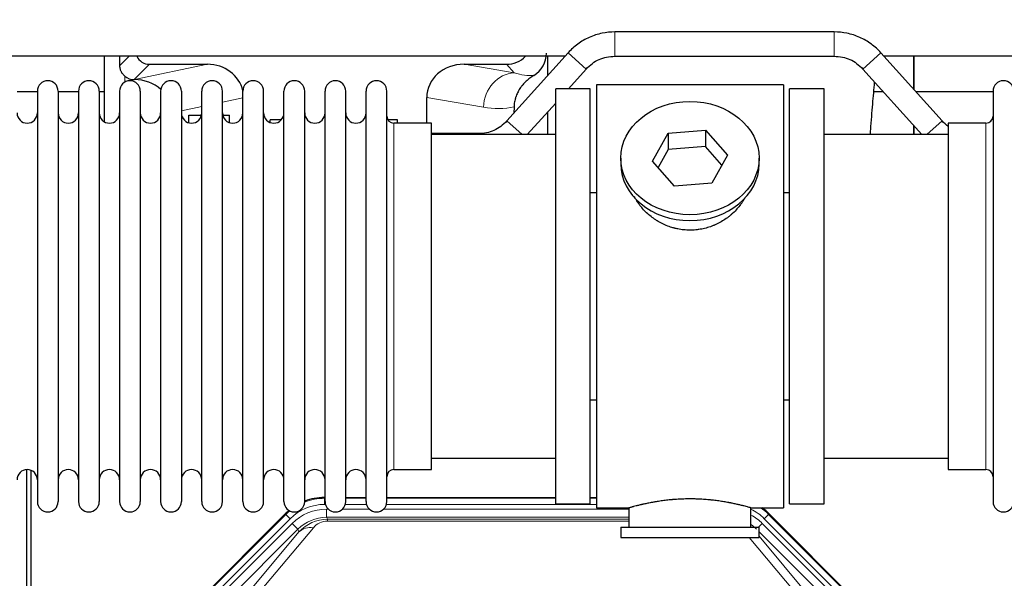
# Model space of a CAD drawing. Header units: inches. Extents: x 0 to 17820, y -10 to 12600.
# Tile 21 of 256: x 3749 to 4233, y 4467 to 4742. Entities that reach past the tile are written whole.
import ezdxf

# ---------------------------------------------------------------- set-up
doc = ezdxf.new("R2010")
doc.units = ezdxf.units.IN
doc.layers.add('1', color=7, linetype='Continuous', true_color=0xffffff)
doc.layers.add('254', color=7, linetype='Continuous', true_color=0xffffff)
doc.styles.add('latin_extended', font='simplex.shx')
doc.dimstyles.get("Standard").update_dxf_attribs({"dimtxt": 0.18, "dimasz": 0.18, "dimexe": 0.18, "dimexo": 0.0625, "dimgap": 0.09, "dimtad": 0, "dimtih": 1, "dimtoh": 1, "dimdec": 4, "dimzin": 0, "dimdsep": 46, "dimtxsty": 'Standard', "dimcen": 0.09, "dimadec": 0, "dimazin": 0, "dimtfac": 1, "dimtdec": 4, "dimtofl": 0, "dimtmove": 0, "dimatfit": 3, "dimfxl": 1, "dimtolj": 1, "dimtzin": 0, "dimarcsym": 0})

# ---------------------------------------------------------------- blocks, each defined once
blk = doc.blocks.new('_U11')
at = {"layer": '254', "color": 3, "linetype": 'Continuous', "lineweight": 13, "transparency": 16777216}
for p, q in [((1736.08, 5351.26), (961.58, 5351.26)), ((991.58, 4450.57), (991.58, 5246.26)), ((6476.74, 4345.57), (961.58, 4345.57))]:
    blk.add_line(p, q, dxfattribs=at)
at = {"layer": '254', "color": 3, "transparency": 16777216}
for points in [[(1009.08, 5246.26), (974.08, 5246.26), (991.58, 5351.26)], [(974.08, 4450.57), (1009.08, 4450.57), (991.58, 4345.57)]]:
    blk.add_solid(points, dxfattribs=at)
at = {"layer": 'Defpoints', "color": 0, "transparency": 16777216}
for p in [(991.58, 5351.26), (1766.08, 5351.26), (6506.74, 4345.57)]:
    blk.add_point(p, dxfattribs=at)
at = {"layer": '254', "color": 2, "lineweight": 13, "transparency": 16777216, "insert": (834.08, 4696.57), "char_height": 105, "attachment_point": 1, "rotation": 90, "style": 'latin_extended'}
blk.add_mtext('\\A1;\\C2;1006', dxfattribs=at)

msp = doc.modelspace()

# ---------------------------------------------------------------- linework, layer by layer
at = {"layer": '1', "color": 2, "linetype": 'Continuous', "lineweight": 25}
for p, q in [((4149.009, 4735.566), (4041.278, 4735.566)), ((4018.235, 4725.304), (3988.132, 4691.856)), ((4202.155, 4691.856), (4172.052, 4725.304)), ((4016.735, 4723.585), (3683.627, 4723.585)), ((3790.126, 4723.585), (3790.126, 4691.457)), ((3812.477, 4719.653), (3840.938, 4719.653)), ((3967.106, 4719.653), (3987.957, 4719.653)), ((4008.193, 4723.585), (4008.193, 4714.145)), ((4041.278, 4723.566), (4149.009, 4723.566)), ((4506.657, 4723.585), (4173.642, 4723.585)), ((4188.143, 4723.585), (4188.143, 4707.425)), ((4188.143, 4707.425), (4188.143, 4723.585)), ((4018.416, 4707.566), (4027.155, 4717.276)), ((4163.132, 4717.276), (4192.121, 4685.066)), ((3804.938, 4712.114), (3805.096, 4712.114)), ((3757.344, 4706.066), (3747.344, 4706.066)), ((3757.343, 4706.466), (3757.343, 4504.666)), ((3767.543, 4706.466), (3767.543, 4504.666)), ((3777.542, 4706.066), (3767.544, 4706.066)), ((3777.543, 4706.466), (3777.543, 4504.666)), ((3790.124, 4706.066), (3787.742, 4706.066)), ((3787.743, 4706.466), (3787.743, 4504.666)), ((3797.743, 4706.466), (3797.743, 4504.666)), ((3807.943, 4706.466), (3807.943, 4504.666)), ((3817.943, 4706.466), (3817.943, 4504.666)), ((3828.143, 4706.466), (3828.143, 4504.666)), ((3838.143, 4504.666), (3838.143, 4706.466)), ((3848.343, 4504.666), (3848.343, 4706.466)), ((3858.343, 4504.666), (3858.343, 4706.466)), ((3868.543, 4504.666), (3868.543, 4706.466)), ((3878.543, 4504.666), (3878.543, 4706.466)), ((3888.743, 4504.666), (3888.743, 4706.466)), ((3898.743, 4504.666), (3898.743, 4706.466)), ((3908.943, 4504.666), (3908.943, 4706.466)), ((3918.943, 4504.666), (3918.943, 4706.466)), ((3929.143, 4504.666), (3929.143, 4706.466)), ((4029.143, 4707.566), (4012.143, 4707.566)), ((4012.143, 4503.566), (4012.143, 4707.566)), ((4029.143, 4503.566), (4029.143, 4707.566)), ((4124.143, 4709.566), (4032.143, 4709.566)), ((4032.143, 4709.566), (4032.143, 4501.566)), ((4124.143, 4709.566), (4124.143, 4501.566)), ((4144.143, 4707.566), (4127.143, 4707.566)), ((4127.143, 4503.566), (4127.143, 4707.566)), ((4144.143, 4503.566), (4144.143, 4707.566)), ((4173.221, 4706.066), (4168.515, 4706.066)), ((4227.145, 4706.066), (4189.366, 4706.066)), ((4227.143, 4706.466), (4227.143, 4504.666)), ((3948.769, 4690.716), (3948.769, 4703.265)), ((3998.166, 4685.066), (4012.143, 4700.597)), ((3991.658, 4698.766), (3991.576, 4695.682)), ((4008.193, 4696.21), (4008.193, 4685.067)), ((3831.843, 4690.888), (3831.843, 4694.566)), ((3831.843, 4694.566), (3838.01, 4694.566)), ((3848.477, 4694.566), (3851.843, 4694.566)), ((3851.843, 4690.946), (3851.843, 4694.566)), ((3871.843, 4691.014), (3871.843, 4692.268)), ((3877.164, 4692.268), (3871.843, 4692.268)), ((3934.443, 4692.268), (3929.736, 4692.268)), ((3951.143, 4690.716), (3932.643, 4690.716)), ((3934.443, 4690.716), (3934.443, 4692.268)), ((3951.143, 4520.416), (3951.143, 4690.716)), ((4223.643, 4690.716), (4205.143, 4690.716)), ((4205.143, 4690.716), (4205.143, 4520.416)), ((3974.009, 4685.566), (3951.143, 4685.566)), ((4059.752, 4672.093), (4067.424, 4685.861)), ((4067.424, 4685.861), (4085.815, 4687.302)), ((4067.424, 4685.861), (4067.424, 4677.831)), ((4085.815, 4687.302), (4085.815, 4679.272)), ((4085.815, 4687.302), (4096.535, 4674.976)), ((4188.143, 4685.066), (4188.143, 4689.486)), ((4188.143, 4689.485), (4188.143, 4685.065)), ((4012.143, 4685.066), (3951.138, 4685.066)), ((4205.149, 4685.066), (4144.143, 4685.066)), ((4067.424, 4677.831), (4062.479, 4668.957)), ((4085.815, 4679.272), (4067.424, 4677.831)), ((4093.807, 4670.082), (4085.815, 4679.272)), ((4044.143, 4673.535), (4044.143, 4670.667)), ((4070.472, 4659.767), (4059.752, 4672.093)), ((4096.535, 4674.976), (4088.863, 4661.209)), ((4112.143, 4670.667), (4112.143, 4673.535)), ((4029.143, 4656.566), (4032.143, 4656.566)), ((4088.863, 4661.209), (4070.472, 4659.767)), ((4124.143, 4656.566), (4127.144, 4656.566)), ((4032.143, 4554.566), (4029.143, 4554.566)), ((4127.144, 4554.566), (4124.143, 4554.566)), ((3951.138, 4526.066), (4012.143, 4526.066)), ((4144.143, 4526.066), (4205.149, 4526.066)), ((3752.143, 4119.824), (3752.143, 4520.404)), ((3754.143, 4520.077), (3754.143, 4096.566)), ((3932.643, 4520.416), (3951.143, 4520.416)), ((4205.143, 4520.416), (4223.643, 4520.416)), ((3898.384, 4506.666), (3898.745, 4506.666)), ((3908.946, 4506.666), (3918.944, 4506.666)), ((3929.144, 4506.666), (4012.141, 4506.666)), ((4029.14, 4506.666), (4032.143, 4506.666)), ((4012.143, 4503.566), (4029.143, 4503.566)), ((4108.143, 4492.066), (4108.143, 4501.682)), ((4127.143, 4503.566), (4144.143, 4503.566)), ((3835.502, 4454.953), (3879.318, 4498.769)), ((4032.143, 4501.566), (4048.143, 4501.566)), ((4048.143, 4501.566), (4048.143, 4492.066)), ((4107.739, 4501.566), (4124.143, 4501.566)), ((4116.968, 4498.769), (4160.784, 4454.953)), ((4044.143, 4492.066), (4044.143, 4487.066)), ((4044.143, 4492.066), (4112.143, 4492.066)), ((4112.143, 4487.066), (4112.143, 4492.066)), ((4044.143, 4487.066), (4112.143, 4487.066))]:
    msp.add_line(p, q, dxfattribs=at)
at = {"layer": '1', "color": 110, "linetype": 'Continuous', "lineweight": 13}
for p, q in [((4041.278, 4723.566), (4041.278, 4735.566)), ((4149.009, 4723.566), (4149.009, 4735.566)), ((4027.155, 4717.276), (4018.235, 4725.304)), ((4163.132, 4717.276), (4172.052, 4725.304)), ((3797.886, 4719.008), (3802.463, 4723.585)), ((3812.477, 4719.653), (3804.938, 4712.114)), ((3805.096, 4712.114), (3840.938, 4719.653)), ((3967.106, 4719.653), (3991.749, 4715.438)), ((3991.749, 4715.438), (3987.957, 4719.653)), ((3800.334, 4710.905), (3800.334, 4713.819)), ((3858.343, 4703.077), (3848.343, 4700.973)), ((3976.614, 4698.503), (3948.769, 4703.265)), ((3838.144, 4698.828), (3828.144, 4696.725)), ((3932.643, 4520.416), (3932.643, 4690.716)), ((3995.676, 4685.066), (3988.132, 4691.856)), ((4194.611, 4685.066), (4202.155, 4691.856)), ((4223.643, 4690.716), (4223.643, 4520.416)), ((3974.009, 4685.066), (3974.009, 4685.566)), ((3898.384, 4506.666), (3898.539, 4506.291)), ((3898.539, 4506.291), (3898.745, 4506.291)), ((3898.539, 4503.295), (3898.539, 4506.291)), ((3898.931, 4503.295), (3898.539, 4503.295)), ((3919.132, 4503.295), (3908.758, 4503.295)), ((3908.945, 4506.291), (3918.946, 4506.291)), ((4032.142, 4503.295), (3928.959, 4503.295)), ((3929.146, 4506.291), (4012.141, 4506.291)), ((4029.142, 4506.291), (4032.142, 4506.291)), ((3835.883, 4454.803), (3879.473, 4498.394)), ((3879.473, 4498.394), (3879.318, 4498.769)), ((3881.592, 4496.276), (3879.473, 4498.394)), ((3899.516, 4500.938), (3900.363, 4500.938)), ((3899.516, 4496.944), (3899.516, 4500.938)), ((4048.141, 4496.944), (3899.516, 4496.944)), ((3899.516, 4496.944), (3899.911, 4495.989)), ((3907.326, 4500.938), (3920.563, 4500.938)), ((3927.526, 4500.938), (4048.141, 4500.938)), ((4116.813, 4498.394), (4114.695, 4496.276)), ((4116.968, 4498.769), (4116.813, 4498.394)), ((4116.813, 4498.394), (4160.404, 4454.803)), ((3881.592, 4496.276), (3838.001, 4452.685)), ((3840.393, 4451.743), (3882.568, 4493.918)), ((3885.393, 4491.094), (3882.568, 4493.918)), ((3899.911, 4495.989), (4048.14, 4495.989)), ((3899.911, 4495.11), (3899.911, 4495.989)), ((4048.14, 4495.11), (3899.911, 4495.11)), ((4111.866, 4492.066), (4113.718, 4493.918)), ((4155.894, 4451.743), (4113.718, 4493.918)), ((4158.285, 4452.685), (4114.695, 4496.276)), ((3885.393, 4491.094), (3843.217, 4448.918)), ((3859.869, 4458.584), (3885.947, 4489.757)), ((3893.008, 4491.803), (3866.93, 4460.63)), ((3885.947, 4489.757), (3885.393, 4491.094)), ((4153.069, 4448.918), (4112.144, 4489.844)), ((4112.144, 4487.601), (4136.418, 4458.584)), ((4129.356, 4460.63), (4107.242, 4487.066))]:
    msp.add_line(p, q, dxfattribs=at)
at = {"layer": '1', "color": 2, "linetype": 'Continuous', "lineweight": 25}
for centre, radius, start, end in [((3762.443, 4706.466), 5.1, 0, 180), ((3782.643, 4706.466), 5.1, 0, 180), ((3802.843, 4706.466), 5.1, 0, 180), ((3823.043, 4706.466), 5.1, 0, 180), ((3843.243, 4706.466), 5.1, 0, 180), ((3863.443, 4706.466), 5.1, 0, 180), ((3883.643, 4706.466), 5.1, 0, 180), ((3903.843, 4706.466), 5.1, 0, 180), ((3924.043, 4706.466), 5.1, 0, 180), ((4232.243, 4706.466), 5.1, 0, 180), ((3752.343, 4695.716), 5, 180, 0), ((3772.543, 4695.716), 5, 180, 0), ((3792.743, 4695.716), 5, 180, 0), ((3812.943, 4695.716), 5, 180, 0), ((3833.143, 4695.716), 5, 180, 0), ((3853.343, 4695.716), 5, 180, 0), ((3873.543, 4695.716), 5, 180, 0), ((3893.743, 4695.716), 5, 180, 0), ((3913.943, 4695.716), 5, 180, 0), ((3932.643, 4694.216), 3.5, 180, 270), ((4223.643, 4694.216), 3.5, 270, 0), ((3752.343, 4515.416), 5, 0, 180), ((3772.543, 4515.416), 5, 0, 180), ((3792.743, 4515.416), 5, 0, 180), ((3812.943, 4515.416), 5, 0, 180), ((3833.143, 4515.416), 5, 0, 180), ((3853.343, 4515.416), 5, 0, 180), ((3873.543, 4515.416), 5, 0, 180), ((3893.743, 4515.416), 5, 0, 180), ((3913.943, 4515.416), 5, 0, 180), ((3932.643, 4516.916), 3.5, 90, 180), ((4223.643, 4516.916), 3.5, 0, 90), ((3762.443, 4504.666), 5.1, 180, 0), ((3782.643, 4504.666), 5.1, 180, 0), ((3802.843, 4504.666), 5.1, 180, 0), ((3823.043, 4504.666), 5.1, 180, 0), ((3843.243, 4504.666), 5.1, 180, 0), ((3863.443, 4504.666), 5.1, 180, 0), ((3883.643, 4504.666), 5.1, 180, 0), ((3903.843, 4504.666), 5.1, 180, 0), ((3924.043, 4504.666), 5.1, 180, 0), ((4232.243, 4504.666), 5.1, 180, 0)]:
    msp.add_arc(centre, radius, start, end, dxfattribs=at)
for centre, major_axis, ratio, start_param, end_param in [((3994.576, 4725.246), (12.412, -4.015), 0.9953148, 5.572067, 6.5905896), ((3800.334, 4285.443), (10.169, -1338.72), 0.0006671, 1.9006036, 1.9042203), ((3812.531, 4726.68), (4.987, 4.987), 0.9924325, 2.8083869, 3.9231925), ((3840.322, 4702.588), (-18.076, -3.802), 0.9203203, 3.1559659, 4.4876926), ((3967.864, 4702.588), (18.879, -3.229), 0.8876007, 1.7611606, 3.2922561), ((3987.868, 4732.702), (-8.754, 9.732), 0.993147, 2.4124357, 3.2097125), ((3804.938, 4719.087), (-7.027, 0), 0.9924325, 0.8563441, 1.5707963), ((3805.096, 4695.178), (-18.402, 0), 0.9203203, 3.9349859, 4.712389), ((4078.143, 4670.667), (34, 0), 0.819152, 3.1416663, 6.2831608), ((3898.414, 4479.629, 0), (10.349, -24.985), 0.998395, 2.7494612, 3.1145601), ((3898.414, 4479.629, 0), (10.349, -24.985), 0.998395, 3.4494404, 3.5337241), ((4097.872, 4479.629, 0), (-10.349, -24.985), 0.998395, 2.7494612, 2.9094018)]:
    msp.add_ellipse(centre, major_axis=major_axis, ratio=ratio, start_param=start_param, end_param=end_param, dxfattribs=at)
at = {"layer": '1', "color": 110, "linetype": 'Continuous', "lineweight": 13}
for centre, major_axis, ratio, start_param, end_param in [((3991.749, 4698.503), (-2.866, -16.757), 0.8876007, 3.3319569, 4.8630524), ((3991.506, 4728.659), (17.605, -10.298), 0.5880236, 5.056727, 5.602163), ((3976.371, 4728.659), (33.02, -17.025), 0.7759833, 5.0998257, 5.5373073), ((3898.566, 4479.263, 0), (9.199, -22.209), 0.998395, 2.7494612, 3.5337241), ((3898.566, 4479.263, 0), (10.345, -24.976), 0.9987509, 2.7494612, 3.1209322), ((3898.566, 4479.263, 0), (10.345, -24.976), 0.9987509, 3.439392, 3.5337241), ((3899.543, 4476.905, 0), (-9.199, 22.209), 0.998395, 5.8910538, 6.6753168), ((3899.543, 4476.905), (7.671, -18.519), 0.9977549, 2.7494612, 3.5337241), ((4097.72, 4479.263, 0), (-9.199, -22.209), 0.998395, 2.7494612, 3.0857139), ((4096.744, 4476.905), (9.199, 22.209), 0.998395, 5.8910538, 6.1816355), ((4097.72, 4479.263, 0), (-10.345, -24.976), 0.9987509, 2.7494612, 2.9335669), ((3900.464, 4474.68), (4.311, -20.925), 0.9337003, 2.9520749, 3.7363379), ((3893.008, 4482.695), (-7.67, 6.416), 0.860824, 5.3364913, 6.1801624), ((3900.464, 4483.788), (2.389, -11.128), 0.8742439, 2.9560698, 3.7403327), ((4096.744, 4476.905, 0), (-7.671, -18.519), 0.9977549, 2.7494612, 2.9288368)]:
    msp.add_ellipse(centre, major_axis=major_axis, ratio=ratio, start_param=start_param, end_param=end_param, dxfattribs=at)
at = {"layer": '1', "color": 2, "linetype": 'Continuous', "lineweight": 25}
msp.add_ellipse((4078.143, 4673.535), major_axis=(34, 0), ratio=0.819152, dxfattribs=at)
for points, knots in [([(4041.278, 4735.566), (4039.128, 4735.55), (4034.847, 4735.093), (4028.575, 4733.088), (4022.888, 4729.768), (4019.685, 4726.891), (4018.235, 4725.304)], [0, 0, 0, 0, 0.2450784, 0.5000055, 0.7549276, 1, 1, 1, 1]), ([(4041.278, 4735.566), (4039.128, 4735.55), (4034.847, 4735.093), (4028.575, 4733.088), (4022.888, 4729.767), (4019.685, 4726.891), (4018.235, 4725.304)], [0, 0, 0, 0, 0.2450784, 0.5000055, 0.7549276, 1, 1, 1, 1]), ([(4172.052, 4725.304), (4170.602, 4726.891), (4167.398, 4729.768), (4161.712, 4733.088), (4155.44, 4735.093), (4151.159, 4735.55), (4149.009, 4735.566)], [0, 0, 0, 0, 0.2450784, 0.5000055, 0.7549276, 1, 1, 1, 1]), ([(4172.051, 4725.304), (4170.602, 4726.891), (4167.398, 4729.768), (4161.712, 4733.088), (4155.44, 4735.093), (4151.159, 4735.55), (4149.009, 4735.566)], [0, 0, 0, 0, 0.2450784, 0.5000055, 0.7549276, 1, 1, 1, 1]), ([(4027.155, 4717.276), (4028.076, 4718.328), (4030.025, 4720.117), (4033.441, 4722.163), (4037.246, 4723.333), (4039.88, 4723.585), (4041.278, 4723.566)], [0, 0, 0, 0, 0.2585438, 0.4999949, 0.7414523, 1, 1, 1, 1]), ([(4027.155, 4717.276), (4028.076, 4718.328), (4030.025, 4720.117), (4033.44, 4722.163), (4037.246, 4723.333), (4039.88, 4723.585), (4041.278, 4723.566)], [0, 0, 0, 0, 0.2585437, 0.4999949, 0.7414523, 1, 1, 1, 1]), ([(4149.009, 4723.566), (4150.407, 4723.585), (4153.041, 4723.333), (4156.846, 4722.163), (4160.262, 4720.117), (4162.211, 4718.328), (4163.132, 4717.276)], [0, 0, 0, 0, 0.2585438, 0.4999949, 0.7414523, 1, 1, 1, 1]), ([(4149.009, 4723.566), (4150.407, 4723.585), (4153.041, 4723.333), (4156.846, 4722.163), (4160.262, 4720.117), (4162.211, 4718.328), (4163.132, 4717.276)], [0, 0, 0, 0, 0.2585437, 0.4999949, 0.7414523, 1, 1, 1, 1]), ([(3800.334, 4713.819), (3800.145, 4713.982), (3799.965, 4714.153), (3799.626, 4714.511), (3799.467, 4714.698), (3799.168, 4715.086), (3799.028, 4715.288), (3798.883, 4715.525), (3798.867, 4715.552), (3798.835, 4715.605), (3798.819, 4715.631), (3798.773, 4715.712), (3798.682, 4715.873), (3798.599, 4716.037), (3798.441, 4716.369), (3798.348, 4716.595), (3798.186, 4717.056), (3798.117, 4717.291), (3798.047, 4717.592), (3798.034, 4717.652), (3798.009, 4717.773), (3797.998, 4717.835), (3797.965, 4718.018), (3797.947, 4718.141), (3797.903, 4718.51), (3797.888, 4718.758), (3797.886, 4719.008)], [0, 0, 0, 0, 0.125, 0.125, 0.25, 0.25, 0.375, 0.375, 0.390625, 0.390625, 0.40625, 0.40625, 0.4375, 0.5, 0.5, 0.625, 0.625, 0.75, 0.75, 0.78125, 0.78125, 0.8125, 0.8125, 0.875, 0.875, 1, 1, 1, 1]), ([(4001.371, 4714.14), (4001.031, 4713.934), (4000.363, 4713.506), (3999.401, 4712.816), (3998.479, 4712.079), (3997.892, 4711.555), (3997.32, 4711.016), (3997.04, 4710.738), (3996.496, 4710.164), (3996.231, 4709.869), (3995.91, 4709.489), (3995.846, 4709.413), (3995.72, 4709.259), (3995.532, 4709.027), (3995.351, 4708.791), (3994.996, 4708.317), (3994.543, 4707.672), (3994.132, 4707.005), (3993.744, 4706.325), (3993.56, 4705.98), (3993.215, 4705.276), (3993.054, 4704.918), (3992.754, 4704.19), (3992.616, 4703.819), (3992.459, 4703.347), (3992.429, 4703.253), (3992.384, 4703.11), (3992.369, 4703.062), (3992.34, 4702.966), (3992.269, 4702.728), (3992.203, 4702.488), (3992.056, 4701.91), (3991.972, 4701.523), (3991.832, 4700.743), (3991.776, 4700.351), (3991.695, 4699.562), (3991.669, 4699.165), (3991.658, 4698.766)], [0, 0, 0, 0, 0.0625, 0.125, 0.1875, 0.25, 0.25, 0.3125, 0.3125, 0.375, 0.375, 0.390625, 0.390625, 0.40625, 0.4375, 0.4375, 0.5, 0.5625, 0.5625, 0.625, 0.625, 0.6875, 0.6875, 0.75, 0.75, 0.765625, 0.765625, 0.7734375, 0.7734375, 0.78125, 0.8125, 0.8125, 0.875, 0.875, 0.9375, 0.9375, 1, 1, 1, 1]), ([(4166.841, 4685.116), (4166.901, 4685.922), (4167.286, 4691.062), (4167.974, 4699.803), (4168.614, 4707.365), (4168.921, 4710.848)], [0, 0, 0, 0, 0.0887379, 0.5683795, 1, 1, 1, 1]), ([(3988.132, 4691.856), (3987.211, 4690.804), (3985.262, 4689.015), (3981.846, 4686.969), (3978.041, 4685.799), (3975.407, 4685.547), (3974.009, 4685.566)], [0, 0, 0, 0, 0.2585477, 0.5000051, 0.7414562, 1, 1, 1, 1]), ([(3988.132, 4691.856), (3987.211, 4690.804), (3985.262, 4689.015), (3981.846, 4686.969), (3978.041, 4685.799), (3975.407, 4685.547), (3974.009, 4685.566)], [0, 0, 0, 0, 0.2585477, 0.5000051, 0.7414563, 1, 1, 1, 1]), ([(4081.001, 4638.243), (4080.009, 4638.149), (4079.021, 4638.104), (4077.053, 4638.111), (4076.072, 4638.163), (4074.117, 4638.361), (4073.143, 4638.507), (4071.931, 4638.75), (4071.688, 4638.802), (4071.325, 4638.884), (4071.204, 4638.912), (4070.963, 4638.97), (4070.361, 4639.118), (4069.767, 4639.283), (4068.357, 4639.711), (4067.437, 4640.039), (4065.634, 4640.778), (4064.752, 4641.189), (4063.458, 4641.867), (4063.032, 4642.103), (4062.505, 4642.411), (4062.4, 4642.473), (4062.19, 4642.599), (4061.877, 4642.789), (4061.569, 4642.983), (4060.552, 4643.642), (4059.771, 4644.201), (4058.271, 4645.38), (4057.553, 4645.999), (4056.179, 4647.296), (4055.523, 4647.974), (4054.277, 4649.388), (4053.696, 4650.112), (4052.616, 4651.594), (4052.117, 4652.351), (4051.374, 4653.605), (4051.105, 4654.092), (4050.851, 4654.585)], [0, 0, 0, 0, 0.0792205, 0.0792205, 0.1584409, 0.1584409, 0.2376614, 0.2376614, 0.2574665, 0.2574665, 0.2673691, 0.2673691, 0.2772716, 0.3168819, 0.3168819, 0.3961024, 0.3961024, 0.4753228, 0.4753228, 0.5149331, 0.5149331, 0.5248356, 0.5248356, 0.5347382, 0.5545433, 0.5545433, 0.6337638, 0.6337638, 0.7129842, 0.7129842, 0.7922047, 0.7922047, 0.8714252, 0.8714252, 0.9506456, 0.9506456, 1, 1, 1, 1]), ([(4105.041, 4653.846), (4104.881, 4653.557), (4104.715, 4653.269), (4104.484, 4652.885), (4104.425, 4652.787), (4104.305, 4652.593), (4104.123, 4652.302), (4103.936, 4652.015), (4103.555, 4651.444), (4103.291, 4651.069), (4102.472, 4649.961), (4101.889, 4649.243), (4100.649, 4647.853), (4099.992, 4647.18), (4099.123, 4646.369), (4098.859, 4646.128), (4098.59, 4645.89), (4098.409, 4645.732), (4098.318, 4645.654), (4097.861, 4645.265), (4097.489, 4644.962), (4096.352, 4644.081), (4095.568, 4643.528), (4093.948, 4642.492), (4093.111, 4642.009), (4091.816, 4641.34), (4091.378, 4641.126), (4090.71, 4640.819), (4090.486, 4640.72), (4090.146, 4640.573), (4090.033, 4640.525), (4089.805, 4640.43), (4089.691, 4640.384), (4088.662, 4639.969), (4087.735, 4639.646), (4085.855, 4639.088), (4084.903, 4638.855), (4083.454, 4638.573), (4082.968, 4638.49), (4082.234, 4638.384), (4081.989, 4638.352), (4081.496, 4638.293), (4081.249, 4638.266), (4081.001, 4638.243)], [0, 0, 0, 0, 0.0354008, 0.0354008, 0.0474583, 0.0474583, 0.0595158, 0.0836308, 0.0836308, 0.1318607, 0.1318607, 0.2283206, 0.2283206, 0.3247806, 0.3247806, 0.3488955, 0.360953, 0.360953, 0.3730105, 0.3730105, 0.4212405, 0.4212405, 0.5177004, 0.5177004, 0.6141603, 0.6141603, 0.6623903, 0.6623903, 0.6865053, 0.6865053, 0.6985627, 0.6985627, 0.7106202, 0.7106202, 0.8070802, 0.8070802, 0.9035401, 0.9035401, 0.95177, 0.95177, 0.975885, 0.975885, 1, 1, 1, 1]), ([(4108.143, 4501.566), (4108.143, 4501.566), (4108.096, 4501.58), (4107.952, 4501.621), (4107.892, 4501.638), (4107.783, 4501.669), (4107.724, 4501.686), (4107.658, 4501.705), (4107.612, 4501.718), (4107.588, 4501.725), (4107.37, 4501.787), (4107.129, 4501.854), (4106.558, 4502.013), (4106.227, 4502.103), (4105.476, 4502.304), (4105.057, 4502.415), (4104.533, 4502.55), (4104.474, 4502.565), (4104.354, 4502.595), (4104.294, 4502.61), (4104.111, 4502.657), (4103.987, 4502.688), (4103.607, 4502.783), (4103.345, 4502.848), (4102.529, 4503.046), (4101.948, 4503.183), (4100.713, 4503.463), (4100.059, 4503.606), (4099.022, 4503.822), (4098.667, 4503.895), (4098.211, 4503.985), (4098.119, 4504.003), (4097.935, 4504.039), (4097.657, 4504.093), (4097.376, 4504.147), (4096.43, 4504.324), (4095.647, 4504.463), (4094.03, 4504.731), (4093.195, 4504.859), (4091.904, 4505.041), (4091.03, 4505.159), (4090.13, 4505.269), (4089.558, 4505.335), (4089.443, 4505.348), (4089.214, 4505.373), (4088.869, 4505.411), (4088.523, 4505.448), (4087.828, 4505.518), (4087.362, 4505.562), (4085.955, 4505.685), (4085.005, 4505.755), (4083.083, 4505.869), (4082.111, 4505.913), (4080.881, 4505.95), (4080.511, 4505.959), (4080.077, 4505.968), (4079.891, 4505.972), (4079.766, 4505.974), (4079.704, 4505.975), (4079.144, 4505.983), (4078.648, 4505.987), (4077.165, 4505.987), (4076.182, 4505.972), (4074.227, 4505.915), (4073.256, 4505.872), (4071.807, 4505.787), (4071.326, 4505.755), (4070.606, 4505.702), (4070.366, 4505.684), (4070.008, 4505.655), (4069.888, 4505.645), (4069.65, 4505.625), (4069.531, 4505.615), (4068.466, 4505.522), (4067.541, 4505.428), (4065.733, 4505.22), (4064.85, 4505.107), (4063.127, 4504.865), (4062.286, 4504.735), (4061.364, 4504.583), (4061.262, 4504.566), (4061.059, 4504.532), (4060.756, 4504.48), (4060.457, 4504.429), (4059.867, 4504.324), (4059.482, 4504.254), (4058.351, 4504.042), (4057.63, 4503.898), (4056.254, 4503.612), (4055.598, 4503.468), (4054.82, 4503.292), (4054.59, 4503.239), (4054.364, 4503.187), (4054.215, 4503.152), (4054.141, 4503.135), (4053.773, 4503.049), (4053.49, 4502.981), (4052.672, 4502.782), (4052.169, 4502.656), (4051.248, 4502.42), (4050.828, 4502.309), (4050.263, 4502.158), (4050.086, 4502.11), (4049.835, 4502.041), (4049.714, 4502.008), (4049.599, 4501.976), (4049.524, 4501.956), (4049.487, 4501.945), (4049.161, 4501.855), (4048.92, 4501.787), (4048.533, 4501.678), (4048.388, 4501.636), (4048.242, 4501.594), (4048.205, 4501.584), (4048.168, 4501.573), (4048.159, 4501.57), (4048.147, 4501.567), (4048.143, 4501.566), (4048.143, 4501.566)], [0, 0, 0, 0, 0.0311289, 0.0311289, 0.0467558, 0.0467558, 0.0545693, 0.0584761, 0.0584761, 0.0623828, 0.0623828, 0.0936367, 0.0936367, 0.1248906, 0.1248906, 0.1561445, 0.1561445, 0.1600513, 0.1600513, 0.163958, 0.163958, 0.1717715, 0.1717715, 0.1873984, 0.1873984, 0.2186523, 0.2186523, 0.2499062, 0.2499062, 0.2655332, 0.2655332, 0.2694399, 0.2694399, 0.2733467, 0.2811601, 0.2811601, 0.3124141, 0.3124141, 0.343668, 0.343668, 0.3592949, 0.3749219, 0.3749219, 0.3788286, 0.3788286, 0.3827353, 0.3905488, 0.3905488, 0.4061758, 0.4061758, 0.4374297, 0.4374297, 0.4686836, 0.4686836, 0.4764971, 0.4804038, 0.4823572, 0.4823572, 0.4843105, 0.4843105, 0.4999375, 0.4999375, 0.5311914, 0.5311914, 0.5624453, 0.5624453, 0.5780723, 0.5780723, 0.5858857, 0.5858857, 0.5897925, 0.5897925, 0.5936992, 0.5936992, 0.6249531, 0.6249531, 0.656207, 0.656207, 0.6874609, 0.6874609, 0.6913677, 0.6913677, 0.6952744, 0.7030879, 0.7030879, 0.7187148, 0.7187148, 0.7499687, 0.7499687, 0.7812227, 0.7812227, 0.7890361, 0.7929429, 0.7929429, 0.7968496, 0.7968496, 0.8124766, 0.8124766, 0.8437305, 0.8437305, 0.8749844, 0.8749844, 0.8906113, 0.8906113, 0.8984248, 0.9023315, 0.9023315, 0.9062383, 0.9062383, 0.9374922, 0.9374922, 0.9687461, 0.9687461, 0.984373, 0.984373, 0.9921865, 0.9921865, 1, 1, 1, 1])]:
    msp.add_open_spline(points, degree=3, knots=knots, dxfattribs=at)
msp.add_open_spline([(4205.14, 4689.098), (4204.055, 4689.905), (4203.063, 4690.818), (4202.155, 4691.856)], degree=3, dxfattribs=at)
msp.add_open_spline([(4205.14, 4689.098), (4204.055, 4689.905), (4203.063, 4690.818), (4202.155, 4691.856)], degree=3, dxfattribs=at)

# ---------------------------------------------------------------- dimensions: what is measured, and where the dimension line sits
at = {"layer": '254', "color": 2, "linetype": 'Continuous', "lineweight": 13}
dim = msp.add_linear_dim(base=(991.577, 5351.265), p1=(6506.743, 4345.566), p2=(1766.076, 5351.265), angle=90, text='\\C2;1006', dimstyle='Standard', override={"dimscale": 30, "dimtxt": 3.5, "dimasz": 3.5, "dimexe": 1, "dimexo": 1, "dimgap": 1.75, "dimtad": 1, "dimtih": 0, "dimtoh": 0, "dimdec": 0, "dimlfac": 0.033333, "dimzin": 8, "dimdsep": 46, "dimlunit": 2, "dimpost": '', "dimtxsty": 'latin_extended', "dimsah": 1, "dimse1": 0, "dimse2": 0, "dimsd1": 0, "dimsd2": 0, "dimclrd": 3, "dimclre": 3, "dimclrt": 2, "dimtol": 0, "dimtm": -0.1, "dimtfac": 0.714286, "dimtdec": 3, "dimtofl": 1, "dimtmove": 0, "dimtzin": 8, "dimlwd": 13, "dimlwe": 13}, dxfattribs=at)
dim.commit()
dim.dimension.update_dxf_attribs({"geometry": '_U11', "text_midpoint": (991.577, 4869.071), "dimtype": 160})

doc.saveas('drawing.dxf')
